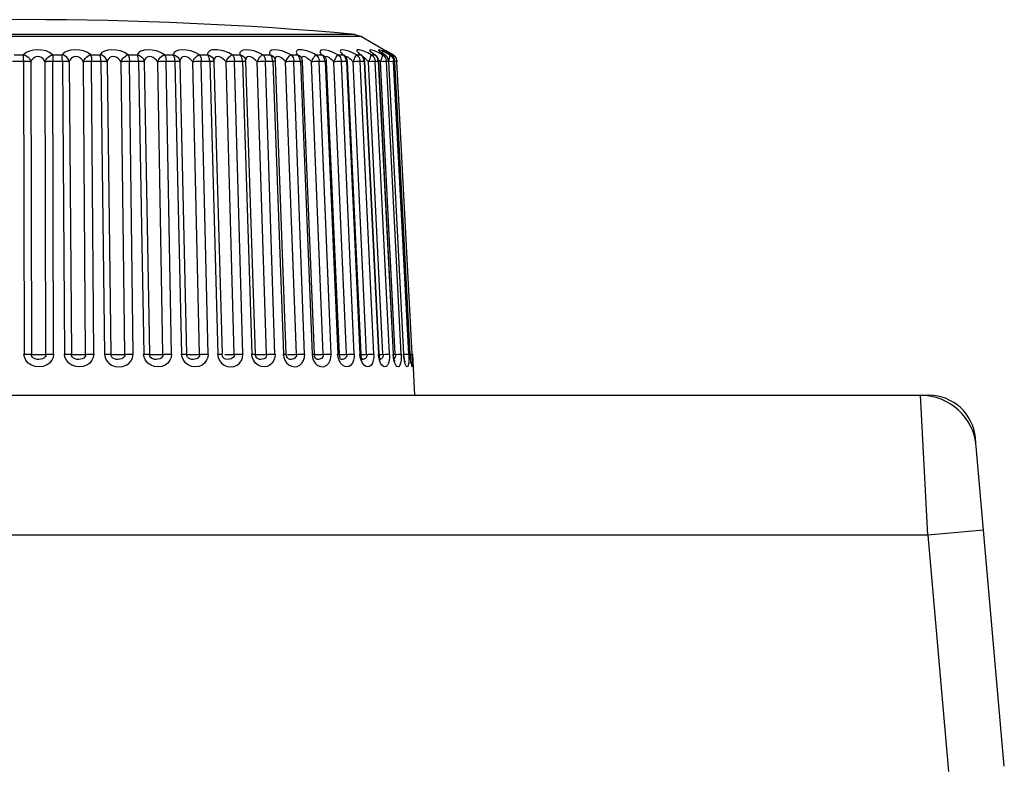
# Model space of a CAD drawing. Header units: millimetres. Extents: x 841 to 1588, y -90 to 564.
# Tile 32 of 39: x 1155 to 1176, y 548 to 564. Entities that reach past the tile are written whole.
import ezdxf

# ---------------------------------------------------------------- set-up
doc = ezdxf.new("R2010")
doc.units = ezdxf.units.MM
doc.header["$LTSCALE"] = 30.734
doc.layers.get('0').update_dxf_attribs({"linetype": 'CONTINUOUS'})

msp = doc.modelspace()

# ---------------------------------------------------------------- linework, layer by layer
for p, q in [((1162.713, 563.22), (1148.294, 563.22)), ((1162.569, 563.266), (1148.438, 563.266)), ((1162.569, 563.266), (1162.713, 563.22)), ((1162.713, 563.22), (1163.386, 562.832)), ((1163.1, 562.91), (1163.142, 562.877)), ((1163.171, 562.895), (1163.166, 562.899)), ((1163.222, 562.907), (1163.214, 562.913)), ((1163.272, 562.888), (1163.244, 562.906)), ((1155.265, 562.832), (1155.467, 562.832)), ((1156.09, 562.832), (1156.291, 562.832)), ((1156.908, 562.832), (1157.106, 562.832)), ((1157.711, 562.832), (1157.904, 562.832)), ((1158.49, 562.832), (1158.676, 562.832)), ((1159.236, 562.832), (1159.413, 562.832)), ((1159.941, 562.832), (1160.107, 562.832)), ((1160.141, 562.777), (1160.134, 562.792)), ((1160.228, 562.723), (1160.228, 562.721)), ((1160.598, 562.832), (1160.75, 562.832)), ((1160.762, 562.82), (1160.75, 562.832)), ((1160.854, 562.752), (1160.854, 562.752)), ((1160.861, 562.747), (1160.861, 562.734)), ((1161.088, 562.681), (1161.052, 562.717)), ((1161.199, 562.832), (1161.336, 562.832)), ((1161.35, 562.82), (1161.336, 562.832)), ((1161.42, 562.776), (1161.42, 562.776)), ((1161.737, 562.832), (1161.859, 562.832)), ((1161.873, 562.82), (1161.859, 562.832)), ((1161.915, 562.802), (1161.923, 562.793)), ((1161.923, 562.792), (1161.918, 562.799)), ((1161.923, 562.793), (1161.923, 562.793)), ((1162.207, 562.832), (1162.311, 562.832)), ((1162.327, 562.82), (1162.311, 562.832)), ((1162.311, 562.832), (1162.34, 562.82)), ((1162.34, 562.82), (1162.358, 562.806)), ((1162.353, 562.811), (1162.349, 562.815)), ((1162.359, 562.805), (1162.353, 562.811)), ((1162.358, 562.806), (1162.359, 562.805)), ((1162.604, 562.832), (1162.505, 562.878)), ((1162.604, 562.832), (1162.689, 562.832)), ((1162.666, 562.852), (1162.689, 562.832)), ((1162.689, 562.832), (1162.715, 562.82)), ((1162.706, 562.82), (1162.689, 562.832)), ((1162.715, 562.82), (1162.722, 562.815)), ((1162.722, 562.815), (1162.723, 562.814)), ((1162.866, 562.681), (1162.883, 562.715)), ((1162.923, 562.832), (1162.884, 562.851)), ((1162.923, 562.832), (1162.988, 562.832)), ((1162.955, 562.865), (1162.951, 562.869)), ((1162.988, 562.832), (1163.01, 562.821)), ((1163.006, 562.82), (1162.988, 562.832)), ((1163.16, 562.832), (1163.068, 562.878)), ((1163.142, 562.877), (1163.172, 562.857)), ((1163.164, 562.82), (1163.16, 562.832)), ((1163.16, 562.832), (1163.206, 562.832)), ((1163.179, 562.888), (1163.171, 562.895)), ((1163.198, 562.839), (1163.206, 562.832)), ((1163.206, 562.832), (1163.218, 562.826)), ((1163.223, 562.82), (1163.218, 562.826)), ((1163.244, 562.715), (1163.247, 562.685)), ((1163.26, 562.882), (1163.245, 562.892)), ((1163.26, 562.882), (1163.267, 562.877)), ((1163.267, 562.877), (1163.297, 562.858)), ((1163.289, 562.878), (1163.272, 562.888)), ((1163.382, 562.832), (1163.3, 562.878)), ((1163.321, 562.82), (1163.314, 562.832)), ((1163.314, 562.832), (1163.339, 562.832)), ((1163.319, 562.844), (1163.339, 562.832)), ((1163.339, 562.832), (1163.344, 562.829)), ((1163.356, 562.82), (1163.339, 562.832)), ((1163.382, 562.832), (1163.385, 562.832)), ((1163.393, 562.82), (1163.382, 562.832)), ((1163.404, 562.82), (1163.386, 562.832)), ((1163.39, 562.743), (1163.398, 562.716)), ((1163.399, 562.715), (1163.403, 562.685)), ((1163.459, 562.743), (1163.468, 562.715)), ((1163.468, 562.715), (1163.472, 562.685)), ((1155.473, 562.685), (1155.23, 562.685)), ((1155.467, 562.685), (1155.478, 556.411)), ((1155.624, 562.681), (1155.636, 556.407)), ((1155.944, 556.407), (1155.932, 562.681)), ((1156.306, 562.685), (1156.064, 562.685)), ((1156.108, 556.411), (1156.096, 562.685)), ((1156.3, 562.685), (1156.346, 556.411)), ((1156.447, 562.681), (1156.493, 556.407)), ((1156.798, 556.407), (1156.752, 562.681)), ((1157.131, 562.685), (1156.892, 562.685)), ((1156.97, 556.411), (1156.924, 562.685)), ((1157.125, 562.685), (1157.204, 556.411)), ((1157.26, 562.681), (1157.339, 556.407)), ((1157.639, 556.407), (1157.559, 562.681)), ((1157.938, 562.685), (1157.705, 562.685)), ((1157.816, 556.411), (1157.736, 562.685)), ((1157.932, 562.685), (1158.044, 556.411)), ((1158.053, 562.681), (1158.166, 556.407)), ((1158.456, 556.407), (1158.343, 562.681)), ((1158.718, 562.685), (1158.493, 562.685)), ((1158.636, 556.411), (1158.524, 562.685)), ((1158.712, 562.685), (1158.856, 556.411)), ((1158.819, 562.681), (1158.963, 556.407)), ((1159.24, 556.407), (1159.096, 562.681)), ((1159.463, 562.685), (1159.249, 562.685)), ((1159.423, 556.411), (1159.278, 562.685)), ((1159.458, 562.685), (1159.632, 556.411)), ((1159.548, 562.681), (1159.722, 556.407)), ((1159.984, 556.407), (1159.809, 562.681)), ((1160.185, 562.685), (1159.974, 562.685)), ((1160.166, 556.411), (1159.992, 562.685)), ((1160.159, 562.685), (1160.362, 556.411)), ((1160.437, 556.407), (1160.234, 562.682)), ((1160.678, 556.407), (1160.476, 562.681)), ((1160.815, 562.685), (1160.639, 562.685)), ((1160.858, 556.411), (1160.656, 562.685)), ((1160.81, 562.685), (1161.039, 556.411)), ((1160.834, 562.685), (1160.81, 562.685)), ((1161.099, 556.408), (1160.87, 562.682)), ((1161.316, 556.407), (1161.087, 562.681)), ((1161.407, 562.685), (1161.239, 562.685)), ((1161.492, 556.411), (1161.263, 562.685)), ((1161.403, 562.685), (1161.655, 556.411)), ((1161.424, 562.685), (1161.403, 562.685)), ((1161.702, 556.409), (1161.45, 562.683)), ((1161.89, 556.407), (1161.638, 562.681)), ((1161.935, 562.685), (1161.786, 562.685)), ((1162.06, 556.411), (1161.808, 562.685)), ((1161.931, 562.685), (1162.204, 556.411)), ((1162.239, 556.409), (1161.966, 562.684)), ((1162.394, 556.407), (1162.122, 562.681)), ((1162.392, 562.685), (1162.28, 562.685)), ((1162.556, 556.411), (1162.283, 562.685)), ((1162.389, 562.685), (1162.679, 556.411)), ((1162.704, 556.41), (1162.413, 562.684)), ((1162.823, 556.407), (1162.532, 562.681)), ((1162.774, 562.685), (1162.682, 562.685)), ((1162.975, 556.411), (1162.685, 562.685)), ((1162.771, 562.685), (1163.076, 556.411)), ((1163.092, 556.41), (1162.787, 562.685)), ((1163.172, 556.407), (1162.866, 562.681)), ((1162.994, 562.685), (1162.975, 562.685)), ((1163.007, 562.685), (1162.994, 562.685)), ((1163.076, 562.685), (1163.005, 562.685)), ((1163.312, 556.411), (1163.007, 562.685)), ((1163.074, 562.685), (1163.39, 556.411)), ((1163.399, 556.411), (1163.083, 562.685)), ((1163.436, 556.407), (1163.12, 562.681)), ((1163.295, 562.685), (1163.246, 562.685)), ((1163.564, 556.411), (1163.247, 562.685)), ((1163.293, 562.685), (1163.617, 556.411)), ((1163.297, 562.685), (1163.293, 562.685)), ((1163.622, 556.411), (1163.297, 562.685)), ((1163.428, 562.685), (1163.402, 562.685)), ((1163.727, 556.411), (1163.403, 562.685)), ((1163.429, 562.685), (1163.428, 562.685)), ((1163.757, 556.411), (1163.429, 562.685)), ((1163.8, 556.411), (1163.472, 562.685)), ((1163.473, 562.685), (1163.472, 562.685)), ((1159.629, 556.411), (1159.641, 556.339)), ((1159.73, 556.367), (1159.722, 556.407)), ((1159.732, 556.362), (1159.73, 556.367)), ((1159.736, 556.354), (1159.732, 556.362)), ((1159.782, 556.402), (1159.807, 556.402)), ((1159.807, 556.402), (1159.834, 556.402)), ((1160.37, 556.341), (1160.359, 556.411)), ((1160.439, 556.383), (1160.437, 556.407)), ((1160.48, 556.402), (1160.503, 556.402)), ((1160.503, 556.402), (1160.529, 556.402)), ((1160.529, 556.402), (1160.556, 556.403)), ((1161.036, 556.411), (1161.047, 556.341)), ((1161.102, 556.379), (1161.099, 556.408)), ((1161.124, 556.402), (1161.145, 556.402)), ((1161.195, 556.403), (1161.224, 556.403)), ((1161.653, 556.411), (1161.665, 556.338)), ((1161.706, 556.402), (1161.724, 556.402)), ((1161.798, 556.403), (1161.828, 556.404)), ((1162.211, 556.341), (1162.202, 556.411)), ((1162.333, 556.404), (1162.363, 556.405)), ((1162.363, 556.405), (1162.426, 556.408)), ((1162.686, 556.341), (1162.677, 556.411)), ((1162.706, 556.38), (1162.704, 556.41)), ((1162.792, 556.405), (1162.854, 556.408)), ((1163.083, 556.341), (1163.075, 556.411)), ((1163.096, 556.367), (1163.092, 556.41)), ((1163.093, 556.403), (1163.141, 556.405)), ((1163.396, 556.341), (1163.389, 556.411)), ((1163.402, 556.378), (1163.399, 556.411)), ((1163.406, 556.405), (1163.493, 556.409)), ((1163.493, 556.409), (1163.518, 556.41)), ((1163.614, 556.407), (1163.668, 556.409)), ((1163.623, 556.341), (1163.617, 556.411)), ((1163.617, 556.411), (1163.622, 556.411)), ((1163.626, 556.35), (1163.622, 556.411)), ((1163.72, 556.411), (1163.727, 556.411)), ((1163.756, 556.411), (1163.761, 556.341)), ((1163.756, 556.411), (1163.757, 556.411)), ((1163.76, 556.36), (1163.757, 556.411)), ((1163.757, 556.409), (1163.796, 556.411)), ((1163.796, 556.411), (1163.8, 556.411)), ((1163.804, 556.338), (1163.8, 556.411)), ((1163.804, 556.411), (1163.851, 555.526)), ((1159.641, 556.339), (1159.668, 556.276)), ((1162.726, 556.298), (1162.721, 556.3)), ((1163.108, 556.296), (1163.092, 556.298)), ((1163.122, 556.299), (1163.108, 556.296)), ((1163.425, 556.326), (1163.413, 556.31)), ((1163.773, 556.241), (1163.775, 556.221)), ((1088.305, 555.526), (1174.702, 555.526)), ((1174.859, 552.526), (1174.702, 555.526)), ((1174.702, 555.526), (1174.881, 555.526)), ((1174.881, 555.526), (1174.881, 555.513)), ((1175.887, 554.493), (1175.877, 554.613)), ((1176.498, 547.57), (1175.897, 554.431)), ((1176.055, 552.631), (1174.859, 552.526)), ((1174.859, 552.526), (1088.147, 552.526)), ((1174.859, 552.526), (1175.303, 547.457))]:
    msp.add_line(p, q)
for points in [[(1156.09, 562.832), (1156.024, 562.878), (1155.949, 562.911), (1155.86, 562.932), (1155.768, 562.939), (1155.677, 562.931), (1155.593, 562.91), (1155.524, 562.877), (1155.467, 562.832)], [(1156.908, 562.832), (1156.835, 562.878), (1156.754, 562.911), (1156.663, 562.932), (1156.571, 562.939), (1156.482, 562.931), (1156.402, 562.91), (1156.34, 562.877), (1156.291, 562.832)], [(1157.711, 562.832), (1157.631, 562.878), (1157.546, 562.911), (1157.453, 562.932), (1157.361, 562.939), (1157.276, 562.931), (1157.202, 562.91), (1157.146, 562.877), (1157.106, 562.832)], [(1158.49, 562.832), (1158.404, 562.878), (1158.316, 562.911), (1158.222, 562.932), (1158.132, 562.939), (1158.051, 562.931), (1157.983, 562.91), (1157.935, 562.877), (1157.904, 562.832)], [(1159.236, 562.832), (1159.145, 562.878), (1159.055, 562.911), (1158.961, 562.932), (1158.874, 562.939), (1158.798, 562.931), (1158.736, 562.91), (1158.697, 562.877), (1158.676, 562.832)], [(1159.941, 562.832), (1159.906, 562.851), (1159.868, 562.869), (1159.829, 562.886), (1159.788, 562.901), (1159.747, 562.914), (1159.705, 562.924), (1159.664, 562.932), (1159.623, 562.937), (1159.585, 562.939), (1159.55, 562.938), (1159.518, 562.933), (1159.489, 562.926), (1159.465, 562.916), (1159.445, 562.903), (1159.43, 562.888), (1159.42, 562.871), (1159.414, 562.852), (1159.413, 562.832)], [(1160.598, 562.832), (1160.5, 562.878), (1160.408, 562.911), (1160.318, 562.932), (1160.239, 562.939), (1160.175, 562.931), (1160.13, 562.91), (1160.107, 562.877), (1160.107, 562.832)], [(1161.199, 562.832), (1161.099, 562.878), (1161.008, 562.911), (1160.921, 562.932), (1160.847, 562.939), (1160.791, 562.931), (1160.754, 562.91), (1160.741, 562.877), (1160.75, 562.832)], [(1161.737, 562.832), (1161.698, 562.851), (1161.659, 562.869), (1161.619, 562.886), (1161.579, 562.901), (1161.539, 562.914), (1161.501, 562.924), (1161.465, 562.932), (1161.432, 562.937), (1161.402, 562.939), (1161.376, 562.938), (1161.354, 562.933), (1161.337, 562.926), (1161.325, 562.916), (1161.318, 562.903), (1161.315, 562.888), (1161.318, 562.871), (1161.325, 562.852), (1161.336, 562.832)], [(1162.207, 562.832), (1162.107, 562.878), (1162.02, 562.911), (1161.943, 562.932), (1161.882, 562.939), (1161.842, 562.931), (1161.824, 562.91), (1161.829, 562.877), (1161.859, 562.832)], [(1162.505, 562.878), (1162.422, 562.911), (1162.35, 562.932), (1162.297, 562.939), (1162.266, 562.931), (1162.257, 562.91), (1162.272, 562.877), (1162.311, 562.832)], [(1162.884, 562.851), (1162.847, 562.869), (1162.81, 562.886), (1162.775, 562.901), (1162.741, 562.914), (1162.711, 562.924), (1162.683, 562.932), (1162.66, 562.937), (1162.641, 562.939), (1162.627, 562.938), (1162.618, 562.933), (1162.614, 562.926), (1162.615, 562.916), (1162.621, 562.903), (1162.632, 562.888), (1162.647, 562.871), (1162.666, 562.852)], [(1163.068, 562.878), (1162.994, 562.911), (1162.937, 562.932), (1162.901, 562.939), (1162.888, 562.931), (1162.899, 562.91), (1162.932, 562.877), (1162.988, 562.832)], [(1163.158, 562.911), (1163.11, 562.932), (1163.082, 562.939), (1163.08, 562.931), (1163.1, 562.91)], [(1163.314, 562.832), (1163.226, 562.878), (1163.158, 562.911)], [(1163.3, 562.878), (1163.239, 562.911), (1163.199, 562.932), (1163.181, 562.939), (1163.188, 562.931), (1163.217, 562.91), (1163.245, 562.892)], [(1163.245, 562.892), (1163.232, 562.9), (1163.222, 562.907)], [(1155.473, 562.685), (1155.47, 562.7), (1155.465, 562.714), (1155.464, 562.73), (1155.466, 562.745), (1155.467, 562.761), (1155.466, 562.777), (1155.467, 562.807)], [(1155.467, 562.807), (1155.467, 562.82), (1155.467, 562.832)], [(1155.467, 562.832), (1155.503, 562.82), (1155.535, 562.802), (1155.566, 562.777), (1155.591, 562.748), (1155.611, 562.716), (1155.624, 562.681)], [(1155.932, 562.681), (1155.911, 562.717), (1155.884, 562.746), (1155.854, 562.77), (1155.819, 562.786), (1155.775, 562.791), (1155.733, 562.786), (1155.699, 562.771), (1155.67, 562.747), (1155.645, 562.718), (1155.624, 562.681)], [(1155.932, 562.681), (1155.946, 562.715), (1155.967, 562.748), (1155.992, 562.777), (1156.023, 562.801), (1156.056, 562.82), (1156.09, 562.832)], [(1156.09, 562.832), (1156.091, 562.815), (1156.093, 562.794), (1156.095, 562.77), (1156.095, 562.743), (1156.096, 562.715), (1156.096, 562.685)], [(1156.3, 562.685), (1156.299, 562.715), (1156.298, 562.743), (1156.297, 562.77), (1156.295, 562.794), (1156.293, 562.815), (1156.291, 562.832)], [(1156.447, 562.681), (1156.436, 562.715), (1156.417, 562.748), (1156.392, 562.777), (1156.361, 562.801), (1156.327, 562.82), (1156.291, 562.832)], [(1156.753, 562.681), (1156.728, 562.717), (1156.699, 562.746), (1156.667, 562.77), (1156.631, 562.786), (1156.587, 562.791), (1156.545, 562.786), (1156.513, 562.771), (1156.487, 562.747), (1156.464, 562.718), (1156.447, 562.681)], [(1156.753, 562.681), (1156.768, 562.715), (1156.789, 562.748), (1156.814, 562.777), (1156.844, 562.801), (1156.876, 562.82), (1156.908, 562.832)], [(1156.908, 562.832), (1156.912, 562.815), (1156.916, 562.794), (1156.92, 562.77), (1156.922, 562.743), (1156.924, 562.715), (1156.924, 562.685)], [(1157.125, 562.685), (1157.124, 562.715), (1157.122, 562.743), (1157.119, 562.77), (1157.116, 562.794), (1157.111, 562.815), (1157.106, 562.832)], [(1157.26, 562.681), (1157.25, 562.715), (1157.232, 562.748), (1157.208, 562.777), (1157.178, 562.801), (1157.143, 562.82), (1157.106, 562.832)], [(1157.559, 562.681), (1157.532, 562.717), (1157.501, 562.746), (1157.467, 562.77), (1157.43, 562.786), (1157.387, 562.791), (1157.347, 562.786), (1157.317, 562.771), (1157.293, 562.747), (1157.273, 562.718), (1157.26, 562.681)], [(1157.559, 562.681), (1157.575, 562.715), (1157.596, 562.748), (1157.622, 562.777), (1157.651, 562.801), (1157.681, 562.82), (1157.711, 562.832)], [(1157.711, 562.832), (1157.718, 562.815), (1157.724, 562.794), (1157.729, 562.77), (1157.733, 562.743), (1157.735, 562.715), (1157.736, 562.685)], [(1157.938, 562.685), (1157.935, 562.7), (1157.929, 562.714), (1157.927, 562.73), (1157.928, 562.745), (1157.925, 562.761), (1157.922, 562.777), (1157.919, 562.792), (1157.915, 562.807), (1157.91, 562.82), (1157.904, 562.832)], [(1157.904, 562.832), (1157.942, 562.82), (1157.975, 562.802), (1158.005, 562.777), (1158.029, 562.748), (1158.045, 562.716), (1158.053, 562.681)], [(1158.343, 562.681), (1158.314, 562.717), (1158.281, 562.746), (1158.246, 562.77), (1158.209, 562.786), (1158.167, 562.791), (1158.128, 562.786), (1158.101, 562.771), (1158.079, 562.747), (1158.063, 562.718), (1158.053, 562.681)], [(1158.343, 562.681), (1158.36, 562.715), (1158.381, 562.748), (1158.406, 562.777), (1158.434, 562.801), (1158.462, 562.82), (1158.49, 562.832)], [(1158.49, 562.832), (1158.499, 562.815), (1158.507, 562.794), (1158.514, 562.77), (1158.519, 562.743), (1158.523, 562.715), (1158.524, 562.685)], [(1158.718, 562.685), (1158.715, 562.7), (1158.71, 562.714), (1158.707, 562.73), (1158.707, 562.745), (1158.704, 562.761), (1158.7, 562.777), (1158.695, 562.792), (1158.689, 562.807), (1158.683, 562.82), (1158.676, 562.832)], [(1158.676, 562.832), (1158.714, 562.82), (1158.746, 562.802), (1158.775, 562.777), (1158.797, 562.748), (1158.812, 562.716), (1158.819, 562.681)], [(1159.096, 562.681), (1159.064, 562.717), (1159.03, 562.746), (1158.995, 562.77), (1158.958, 562.786), (1158.917, 562.791), (1158.881, 562.786), (1158.856, 562.771), (1158.837, 562.747), (1158.825, 562.718), (1158.819, 562.681)], [(1159.096, 562.681), (1159.113, 562.715), (1159.135, 562.748), (1159.159, 562.777), (1159.185, 562.801), (1159.211, 562.82), (1159.236, 562.832)], [(1159.236, 562.832), (1159.248, 562.815), (1159.258, 562.794), (1159.266, 562.77), (1159.273, 562.743), (1159.277, 562.715), (1159.279, 562.685)], [(1159.451, 562.745), (1159.447, 562.761), (1159.442, 562.777), (1159.436, 562.792), (1159.429, 562.807), (1159.422, 562.82), (1159.413, 562.832)], [(1159.413, 562.832), (1159.45, 562.82), (1159.482, 562.802), (1159.509, 562.777), (1159.53, 562.748), (1159.543, 562.716), (1159.548, 562.681)], [(1159.463, 562.685), (1159.46, 562.7), (1159.454, 562.714), (1159.451, 562.73), (1159.451, 562.745)], [(1159.809, 562.681), (1159.776, 562.717), (1159.741, 562.746), (1159.705, 562.77), (1159.669, 562.786), (1159.629, 562.791), (1159.596, 562.786), (1159.574, 562.771), (1159.559, 562.747), (1159.55, 562.718), (1159.548, 562.681)], [(1159.809, 562.681), (1159.828, 562.716), (1159.848, 562.748), (1159.871, 562.777), (1159.895, 562.802), (1159.919, 562.819), (1159.941, 562.832)], [(1159.941, 562.832), (1159.951, 562.82), (1159.96, 562.807), (1159.968, 562.792), (1159.975, 562.777), (1159.98, 562.761), (1159.984, 562.746), (1159.986, 562.73), (1159.989, 562.715), (1159.992, 562.7), (1159.992, 562.685)], [(1160.134, 562.792), (1160.126, 562.807), (1160.117, 562.82), (1160.107, 562.832)], [(1160.107, 562.832), (1160.143, 562.82), (1160.174, 562.802), (1160.199, 562.777), (1160.219, 562.748), (1160.228, 562.723)], [(1160.164, 562.685), (1160.161, 562.7), (1160.156, 562.714), (1160.153, 562.73), (1160.151, 562.745), (1160.147, 562.761), (1160.141, 562.777)], [(1160.406, 562.746), (1160.37, 562.77), (1160.335, 562.786), (1160.297, 562.791), (1160.267, 562.786), (1160.248, 562.771), (1160.236, 562.747), (1160.231, 562.718)], [(1160.476, 562.681), (1160.441, 562.717), (1160.406, 562.746)], [(1160.476, 562.681), (1160.495, 562.716), (1160.514, 562.748), (1160.536, 562.777), (1160.558, 562.802), (1160.579, 562.819), (1160.598, 562.832)], [(1160.598, 562.832), (1160.609, 562.82), (1160.62, 562.807), (1160.629, 562.792), (1160.636, 562.777), (1160.642, 562.761), (1160.647, 562.746), (1160.65, 562.73), (1160.653, 562.715), (1160.656, 562.7), (1160.656, 562.685)], [(1160.75, 562.832), (1160.785, 562.82), (1160.814, 562.802), (1160.838, 562.777), (1160.854, 562.752)], [(1160.79, 562.777), (1160.782, 562.792), (1160.773, 562.807), (1160.762, 562.82)], [(1160.815, 562.685), (1160.812, 562.7), (1160.807, 562.714), (1160.803, 562.73), (1160.801, 562.745), (1160.796, 562.761), (1160.79, 562.777)], [(1161.052, 562.717), (1161.016, 562.746), (1160.981, 562.77), (1160.947, 562.786), (1160.912, 562.791), (1160.885, 562.786), (1160.87, 562.771), (1160.861, 562.747)], [(1161.087, 562.681), (1161.106, 562.715), (1161.125, 562.748), (1161.146, 562.777), (1161.165, 562.801), (1161.183, 562.82), (1161.199, 562.832)], [(1161.199, 562.832), (1161.216, 562.815), (1161.232, 562.794), (1161.245, 562.77), (1161.254, 562.743), (1161.261, 562.715), (1161.264, 562.685)], [(1161.336, 562.832), (1161.37, 562.82), (1161.397, 562.802), (1161.42, 562.776)], [(1161.38, 562.777), (1161.372, 562.792), (1161.361, 562.807), (1161.35, 562.82)], [(1161.407, 562.685), (1161.404, 562.7), (1161.399, 562.714), (1161.395, 562.73), (1161.393, 562.745), (1161.387, 562.761), (1161.38, 562.777)], [(1161.638, 562.681), (1161.602, 562.717), (1161.566, 562.746), (1161.532, 562.77), (1161.5, 562.786), (1161.468, 562.791), (1161.445, 562.786), (1161.433, 562.771), (1161.43, 562.758)], [(1161.638, 562.681), (1161.656, 562.715), (1161.675, 562.748), (1161.693, 562.777), (1161.71, 562.801), (1161.725, 562.82), (1161.737, 562.832)], [(1161.737, 562.832), (1161.756, 562.815), (1161.773, 562.794), (1161.787, 562.77), (1161.798, 562.743), (1161.805, 562.715), (1161.808, 562.685)], [(1161.859, 562.832), (1161.89, 562.82), (1161.915, 562.802)], [(1161.906, 562.777), (1161.897, 562.792), (1161.886, 562.807), (1161.873, 562.82)], [(1161.935, 562.685), (1161.932, 562.7), (1161.927, 562.714), (1161.923, 562.73), (1161.92, 562.745), (1161.914, 562.761), (1161.906, 562.777)], [(1162.122, 562.681), (1162.086, 562.717), (1162.05, 562.746), (1162.018, 562.77), (1161.987, 562.786), (1161.959, 562.791), (1161.939, 562.786), (1161.934, 562.777)], [(1162.122, 562.681), (1162.139, 562.715), (1162.157, 562.748), (1162.173, 562.777), (1162.187, 562.801), (1162.199, 562.82), (1162.207, 562.832)], [(1162.207, 562.832), (1162.228, 562.815), (1162.246, 562.794), (1162.261, 562.77), (1162.273, 562.743), (1162.28, 562.715), (1162.284, 562.685)], [(1162.362, 562.777), (1162.352, 562.792), (1162.34, 562.807), (1162.327, 562.82)], [(1162.392, 562.685), (1162.389, 562.7), (1162.385, 562.714), (1162.381, 562.73), (1162.377, 562.745), (1162.371, 562.761), (1162.362, 562.777)], [(1162.533, 562.681), (1162.497, 562.717), (1162.463, 562.746), (1162.432, 562.77), (1162.403, 562.786), (1162.378, 562.791), (1162.373, 562.789)], [(1162.533, 562.681), (1162.55, 562.715), (1162.566, 562.748), (1162.58, 562.777), (1162.591, 562.801), (1162.599, 562.82), (1162.604, 562.832)], [(1162.604, 562.832), (1162.626, 562.815), (1162.645, 562.794), (1162.661, 562.77), (1162.673, 562.743), (1162.681, 562.715), (1162.685, 562.685)], [(1162.722, 562.814), (1162.716, 562.82), (1162.7, 562.834), (1162.691, 562.843), (1162.69, 562.844)], [(1162.743, 562.777), (1162.732, 562.792), (1162.72, 562.807), (1162.706, 562.82)], [(1162.774, 562.685), (1162.771, 562.7), (1162.767, 562.714), (1162.763, 562.73), (1162.759, 562.745), (1162.752, 562.761), (1162.743, 562.777)], [(1162.867, 562.681), (1162.831, 562.717), (1162.798, 562.746), (1162.769, 562.77), (1162.753, 562.78)], [(1162.883, 562.715), (1162.897, 562.748), (1162.909, 562.777)], [(1162.909, 562.777), (1162.917, 562.801), (1162.922, 562.82), (1162.923, 562.832)], [(1162.923, 562.832), (1162.946, 562.815), (1162.966, 562.794), (1162.983, 562.77), (1162.995, 562.743), (1163.003, 562.715), (1163.007, 562.685)], [(1163.01, 562.821), (1163.002, 562.826), (1162.981, 562.843), (1162.965, 562.856), (1162.955, 562.865)], [(1163.076, 562.685), (1163.074, 562.7), (1163.07, 562.714), (1163.065, 562.73), (1163.061, 562.745), (1163.054, 562.761), (1163.045, 562.777), (1163.034, 562.792), (1163.021, 562.807), (1163.006, 562.82)], [(1163.12, 562.681), (1163.086, 562.717), (1163.076, 562.726)], [(1163.12, 562.681), (1163.135, 562.715), (1163.148, 562.748), (1163.157, 562.777)], [(1163.218, 562.826), (1163.198, 562.839), (1163.172, 562.857), (1163.152, 562.872), (1163.137, 562.883), (1163.134, 562.886)], [(1163.157, 562.777), (1163.163, 562.801), (1163.164, 562.82)], [(1163.16, 562.832), (1163.184, 562.815), (1163.205, 562.794), (1163.222, 562.77), (1163.235, 562.743), (1163.244, 562.715)], [(1163.295, 562.685), (1163.293, 562.7), (1163.289, 562.714), (1163.285, 562.73), (1163.28, 562.745), (1163.273, 562.761), (1163.263, 562.777), (1163.252, 562.792), (1163.239, 562.807), (1163.223, 562.82)], [(1163.344, 562.829), (1163.319, 562.844), (1163.297, 562.858), (1163.278, 562.87), (1163.26, 562.882)], [(1163.296, 562.697), (1163.304, 562.715), (1163.315, 562.748), (1163.322, 562.777)], [(1163.314, 562.832), (1163.338, 562.815), (1163.359, 562.794), (1163.377, 562.77), (1163.39, 562.743)], [(1163.322, 562.777), (1163.324, 562.801), (1163.321, 562.82)], [(1163.397, 562.777), (1163.386, 562.792), (1163.372, 562.807), (1163.356, 562.82)], [(1163.382, 562.832), (1163.407, 562.815), (1163.428, 562.794)], [(1163.4, 562.777), (1163.399, 562.801), (1163.393, 562.82)], [(1163.428, 562.685), (1163.427, 562.7), (1163.424, 562.714), (1163.42, 562.73), (1163.414, 562.745), (1163.407, 562.761), (1163.397, 562.777)], [(1163.445, 562.777), (1163.433, 562.792), (1163.419, 562.807), (1163.404, 562.82)], [(1163.428, 562.794), (1163.446, 562.77), (1163.459, 562.743)], [(1163.473, 562.707), (1163.471, 562.714), (1163.467, 562.73), (1163.462, 562.745), (1163.454, 562.761), (1163.445, 562.777)], [(1163.475, 562.685), (1163.474, 562.7), (1163.473, 562.707)], [(1155.624, 562.681), (1155.607, 562.682), (1155.586, 562.683), (1155.561, 562.684), (1155.533, 562.685), (1155.501, 562.685), (1155.467, 562.685)], [(1156.064, 562.685), (1156.033, 562.685), (1156.003, 562.684), (1155.976, 562.683), (1155.952, 562.682), (1155.932, 562.681)], [(1156.447, 562.681), (1156.433, 562.682), (1156.414, 562.683), (1156.391, 562.684), (1156.365, 562.685), (1156.334, 562.685), (1156.3, 562.685)], [(1156.892, 562.685), (1156.86, 562.685), (1156.83, 562.684), (1156.801, 562.683), (1156.775, 562.682), (1156.752, 562.681)], [(1157.26, 562.681), (1157.248, 562.682), (1157.232, 562.683), (1157.212, 562.684), (1157.187, 562.685), (1157.158, 562.685), (1157.125, 562.685)], [(1157.705, 562.685), (1157.673, 562.685), (1157.641, 562.684), (1157.611, 562.683), (1157.584, 562.682), (1157.559, 562.681)], [(1158.053, 562.681), (1158.045, 562.682), (1158.031, 562.683), (1158.014, 562.684), (1157.991, 562.685), (1157.964, 562.685), (1157.932, 562.685)], [(1158.493, 562.685), (1158.462, 562.685), (1158.43, 562.684), (1158.399, 562.683), (1158.369, 562.682), (1158.343, 562.681)], [(1158.819, 562.681), (1158.813, 562.682), (1158.803, 562.683), (1158.788, 562.684), (1158.768, 562.685), (1158.743, 562.685), (1158.712, 562.685)], [(1159.249, 562.685), (1159.218, 562.685), (1159.186, 562.684), (1159.155, 562.683), (1159.124, 562.682), (1159.096, 562.681)], [(1159.548, 562.681), (1159.546, 562.682), (1159.538, 562.683), (1159.526, 562.684), (1159.509, 562.685), (1159.486, 562.685), (1159.458, 562.685)], [(1159.974, 562.685), (1159.948, 562.685), (1159.92, 562.685), (1159.892, 562.684), (1159.863, 562.683), (1159.836, 562.682), (1159.809, 562.681)], [(1160.234, 562.682), (1160.234, 562.682), (1160.23, 562.683), (1160.22, 562.684), (1160.206, 562.685), (1160.185, 562.685)], [(1160.639, 562.685), (1160.614, 562.685), (1160.588, 562.685), (1160.56, 562.684), (1160.531, 562.683), (1160.503, 562.682), (1160.476, 562.681)], [(1160.87, 562.682), (1160.869, 562.683), (1160.863, 562.684), (1160.851, 562.685), (1160.834, 562.685)], [(1161.239, 562.685), (1161.212, 562.685), (1161.182, 562.684), (1161.151, 562.683), (1161.119, 562.682), (1161.087, 562.681)], [(1161.45, 562.683), (1161.447, 562.684), (1161.438, 562.685), (1161.424, 562.685)], [(1161.786, 562.685), (1161.761, 562.685), (1161.732, 562.684), (1161.702, 562.683), (1161.67, 562.682), (1161.638, 562.681)], [(1161.966, 562.684), (1161.965, 562.684), (1161.96, 562.685), (1161.949, 562.685), (1161.931, 562.685)], [(1162.283, 562.685), (1162.264, 562.685), (1162.241, 562.685), (1162.214, 562.684), (1162.185, 562.683), (1162.153, 562.682), (1162.122, 562.681)], [(1162.413, 562.684), (1162.411, 562.685), (1162.403, 562.685), (1162.389, 562.685)], [(1162.685, 562.685), (1162.668, 562.685), (1162.647, 562.685), (1162.622, 562.684), (1162.594, 562.683), (1162.564, 562.682), (1162.532, 562.681)], [(1162.787, 562.685), (1162.787, 562.685), (1162.782, 562.685), (1162.771, 562.685)], [(1162.975, 562.685), (1162.953, 562.684), (1162.926, 562.683), (1162.866, 562.681)], [(1163.083, 562.685), (1163.081, 562.685), (1163.074, 562.685)], [(1163.201, 562.684), (1163.177, 562.683), (1163.12, 562.681)], [(1163.247, 562.685), (1163.237, 562.685), (1163.222, 562.685), (1163.201, 562.684)], [(1163.403, 562.685), (1163.396, 562.685), (1163.383, 562.685), (1163.366, 562.684), (1163.289, 562.681)], [(1163.472, 562.685), (1163.468, 562.685), (1163.459, 562.685), (1163.429, 562.683)], [(1156.111, 556.411), (1156.1, 556.34), (1156.07, 556.277), (1156.021, 556.219), (1155.958, 556.174), (1155.882, 556.147), (1155.8, 556.137), (1155.716, 556.145), (1155.636, 556.17), (1155.568, 556.217), (1155.516, 556.277), (1155.485, 556.341), (1155.474, 556.411)], [(1155.478, 556.411), (1155.509, 556.411), (1155.54, 556.411), (1155.569, 556.41), (1155.595, 556.409), (1155.617, 556.408)], [(1155.617, 556.408), (1155.653, 556.405), (1155.674, 556.404), (1155.698, 556.403), (1155.726, 556.403), (1155.756, 556.402), (1155.787, 556.402)], [(1155.944, 556.407), (1155.941, 556.376), (1155.927, 556.349), (1155.903, 556.326), (1155.871, 556.309), (1155.833, 556.299), (1155.794, 556.296), (1155.755, 556.298), (1155.715, 556.307), (1155.682, 556.323), (1155.655, 556.346), (1155.64, 556.374), (1155.636, 556.407)], [(1155.787, 556.402), (1155.817, 556.402), (1155.847, 556.403), (1155.875, 556.403), (1155.901, 556.404), (1155.925, 556.405)], [(1155.925, 556.405), (1155.964, 556.408), (1155.987, 556.409), (1156.015, 556.41), (1156.044, 556.411), (1156.076, 556.411), (1156.108, 556.411)], [(1156.973, 556.411), (1156.962, 556.34), (1156.934, 556.277), (1156.886, 556.219), (1156.823, 556.174), (1156.748, 556.147), (1156.667, 556.137), (1156.584, 556.145), (1156.504, 556.17), (1156.437, 556.217), (1156.384, 556.277), (1156.353, 556.341), (1156.342, 556.411)], [(1156.346, 556.411), (1156.377, 556.411), (1156.406, 556.411), (1156.433, 556.41), (1156.458, 556.409), (1156.478, 556.408)], [(1156.478, 556.408), (1156.507, 556.405), (1156.526, 556.404), (1156.548, 556.403), (1156.574, 556.403), (1156.603, 556.402), (1156.634, 556.402)], [(1156.798, 556.407), (1156.796, 556.376), (1156.782, 556.349), (1156.758, 556.326), (1156.726, 556.309), (1156.687, 556.299), (1156.649, 556.296), (1156.61, 556.298), (1156.571, 556.307), (1156.538, 556.323), (1156.513, 556.346), (1156.497, 556.374), (1156.493, 556.407)], [(1156.634, 556.402), (1156.664, 556.402), (1156.694, 556.403), (1156.724, 556.403), (1156.751, 556.404), (1156.777, 556.405)], [(1156.777, 556.405), (1156.821, 556.408), (1156.846, 556.409), (1156.875, 556.41), (1156.906, 556.411), (1156.938, 556.411), (1156.97, 556.411)], [(1157.201, 556.411), (1157.215, 556.338), (1157.245, 556.274), (1157.292, 556.218), (1157.353, 556.174), (1157.428, 556.147), (1157.509, 556.137), (1157.59, 556.145), (1157.665, 556.17), (1157.726, 556.209), (1157.773, 556.263), (1157.804, 556.331), (1157.819, 556.411)], [(1157.204, 556.411), (1157.235, 556.411), (1157.263, 556.411), (1157.288, 556.41), (1157.31, 556.409), (1157.327, 556.408)], [(1157.327, 556.408), (1157.351, 556.405), (1157.367, 556.404), (1157.387, 556.403), (1157.411, 556.403), (1157.438, 556.402), (1157.468, 556.402)], [(1157.639, 556.407), (1157.637, 556.376), (1157.623, 556.349), (1157.599, 556.326), (1157.567, 556.309), (1157.529, 556.299), (1157.492, 556.296), (1157.453, 556.298), (1157.415, 556.307), (1157.384, 556.323), (1157.359, 556.346), (1157.344, 556.374), (1157.339, 556.407)], [(1157.468, 556.402), (1157.498, 556.402), (1157.528, 556.403), (1157.559, 556.403), (1157.588, 556.404), (1157.615, 556.405)], [(1157.615, 556.405), (1157.663, 556.408), (1157.691, 556.409), (1157.721, 556.41), (1157.753, 556.411), (1157.784, 556.411), (1157.816, 556.411)], [(1158.64, 556.411), (1158.63, 556.34), (1158.604, 556.277), (1158.559, 556.219), (1158.501, 556.174), (1158.431, 556.147), (1158.354, 556.137), (1158.274, 556.145), (1158.198, 556.17), (1158.133, 556.217), (1158.082, 556.277), (1158.052, 556.341), (1158.041, 556.411)], [(1158.044, 556.411), (1158.073, 556.411), (1158.1, 556.411), (1158.123, 556.41), (1158.142, 556.409), (1158.157, 556.408)], [(1158.157, 556.408), (1158.174, 556.405), (1158.187, 556.404), (1158.205, 556.403), (1158.227, 556.403), (1158.252, 556.402), (1158.281, 556.402)], [(1158.456, 556.407), (1158.455, 556.376), (1158.441, 556.349), (1158.417, 556.326), (1158.386, 556.309), (1158.348, 556.299), (1158.312, 556.296), (1158.275, 556.298), (1158.239, 556.307), (1158.209, 556.323), (1158.185, 556.346), (1158.171, 556.374), (1158.166, 556.407)], [(1158.281, 556.402), (1158.31, 556.402), (1158.34, 556.403), (1158.371, 556.403), (1158.401, 556.404), (1158.429, 556.405)], [(1158.429, 556.405), (1158.482, 556.408), (1158.511, 556.409), (1158.542, 556.41), (1158.574, 556.411), (1158.606, 556.411), (1158.636, 556.411)], [(1159.426, 556.411), (1159.417, 556.34), (1159.393, 556.277), (1159.35, 556.219), (1159.295, 556.174), (1159.228, 556.147), (1159.155, 556.137), (1159.078, 556.145), (1159.006, 556.17), (1158.943, 556.217), (1158.894, 556.277), (1158.865, 556.341), (1158.853, 556.411)], [(1158.856, 556.411), (1158.884, 556.411), (1158.909, 556.411), (1158.929, 556.41), (1158.946, 556.409), (1158.957, 556.408), (1158.963, 556.407)], [(1159.24, 556.407), (1159.24, 556.376), (1159.226, 556.349), (1159.203, 556.326), (1159.173, 556.309), (1159.137, 556.299), (1159.102, 556.296), (1159.067, 556.298), (1159.032, 556.307), (1159.004, 556.323), (1158.982, 556.346), (1158.968, 556.374), (1158.963, 556.407)], [(1158.963, 556.407), (1158.968, 556.405), (1158.979, 556.404), (1158.994, 556.403), (1159.013, 556.403), (1159.036, 556.402), (1159.063, 556.402)], [(1159.063, 556.402), (1159.092, 556.402), (1159.121, 556.403), (1159.152, 556.403), (1159.183, 556.404), (1159.212, 556.405)], [(1159.212, 556.405), (1159.268, 556.408), (1159.299, 556.409), (1159.33, 556.41), (1159.362, 556.411), (1159.393, 556.411), (1159.423, 556.411)], [(1159.632, 556.411), (1159.658, 556.411), (1159.68, 556.411), (1159.698, 556.41), (1159.712, 556.409), (1159.72, 556.408), (1159.722, 556.407)], [(1159.668, 556.276), (1159.712, 556.219), (1159.767, 556.174), (1159.834, 556.147), (1159.907, 556.137), (1159.98, 556.146), (1160.047, 556.173), (1160.099, 556.218), (1160.138, 556.275), (1160.161, 556.339), (1160.169, 556.411)], [(1159.984, 556.407), (1159.98, 556.366), (1159.958, 556.334), (1159.922, 556.311), (1159.885, 556.299), (1159.844, 556.296), (1159.807, 556.3), (1159.775, 556.312), (1159.748, 556.335), (1159.736, 556.354)], [(1159.834, 556.402), (1159.863, 556.403), (1159.893, 556.403), (1159.924, 556.404), (1159.955, 556.405)], [(1159.955, 556.405), (1160.013, 556.408), (1160.044, 556.409), (1160.076, 556.41), (1160.108, 556.411), (1160.138, 556.411), (1160.166, 556.411)], [(1160.362, 556.411), (1160.386, 556.411), (1160.406, 556.411), (1160.421, 556.41), (1160.431, 556.409), (1160.436, 556.408), (1160.437, 556.407)], [(1160.861, 556.411), (1160.855, 556.34), (1160.834, 556.277), (1160.798, 556.219), (1160.75, 556.174), (1160.692, 556.147), (1160.628, 556.137), (1160.561, 556.145), (1160.497, 556.17), (1160.441, 556.217), (1160.397, 556.277), (1160.37, 556.341)], [(1160.437, 556.405), (1160.438, 556.404), (1160.447, 556.403), (1160.461, 556.403), (1160.48, 556.402)], [(1160.467, 556.327), (1160.46, 556.336), (1160.447, 556.357), (1160.439, 556.383)], [(1160.678, 556.407), (1160.679, 556.376), (1160.667, 556.349), (1160.646, 556.326), (1160.618, 556.309), (1160.586, 556.299), (1160.555, 556.296), (1160.524, 556.298), (1160.495, 556.307), (1160.471, 556.323), (1160.466, 556.327)], [(1160.556, 556.403), (1160.586, 556.403), (1160.617, 556.404), (1160.648, 556.405)], [(1160.648, 556.405), (1160.709, 556.408), (1160.74, 556.409), (1160.772, 556.41), (1160.803, 556.411), (1160.832, 556.411), (1160.858, 556.411)], [(1161.039, 556.411), (1161.06, 556.411), (1161.077, 556.411), (1161.09, 556.41), (1161.097, 556.409), (1161.099, 556.408)], [(1161.138, 556.313), (1161.135, 556.315), (1161.124, 556.328), (1161.112, 556.35), (1161.102, 556.379)], [(1161.108, 556.222), (1161.155, 556.177), (1161.213, 556.148), (1161.275, 556.137), (1161.336, 556.145), (1161.392, 556.171), (1161.436, 556.216), (1161.47, 556.274), (1161.489, 556.338), (1161.495, 556.411)], [(1161.316, 556.407), (1161.317, 556.376), (1161.306, 556.349), (1161.287, 556.326), (1161.261, 556.309), (1161.23, 556.299), (1161.203, 556.296), (1161.174, 556.298), (1161.148, 556.307), (1161.138, 556.313)], [(1161.145, 556.402), (1161.168, 556.402), (1161.195, 556.403)], [(1161.224, 556.403), (1161.254, 556.404), (1161.285, 556.405)], [(1161.285, 556.405), (1161.347, 556.408), (1161.379, 556.409), (1161.411, 556.41), (1161.441, 556.411), (1161.468, 556.411), (1161.492, 556.411)], [(1161.655, 556.411), (1161.674, 556.411), (1161.688, 556.411), (1161.698, 556.41), (1161.702, 556.409), (1161.702, 556.409)], [(1161.74, 556.307), (1161.739, 556.307), (1161.734, 556.311), (1161.726, 556.323), (1161.716, 556.341), (1161.708, 556.365), (1161.703, 556.394), (1161.702, 556.409)], [(1161.72, 556.218), (1161.763, 556.175), (1161.814, 556.148), (1161.869, 556.137), (1161.923, 556.145), (1161.972, 556.17), (1162.011, 556.215), (1162.041, 556.273), (1162.057, 556.337), (1162.062, 556.411)], [(1161.724, 556.402), (1161.746, 556.402), (1161.771, 556.403), (1161.798, 556.403)], [(1161.89, 556.407), (1161.892, 556.376), (1161.882, 556.349), (1161.864, 556.326), (1161.84, 556.309), (1161.812, 556.299), (1161.788, 556.296), (1161.762, 556.298), (1161.74, 556.307)], [(1161.828, 556.404), (1161.859, 556.405), (1161.922, 556.408)], [(1161.922, 556.408), (1161.953, 556.409), (1161.984, 556.41), (1162.013, 556.411), (1162.038, 556.411), (1162.06, 556.411)], [(1162.204, 556.411), (1162.22, 556.411), (1162.232, 556.411), (1162.238, 556.41), (1162.239, 556.409)], [(1162.236, 556.402), (1162.255, 556.402), (1162.278, 556.403), (1162.304, 556.403), (1162.333, 556.404)], [(1162.271, 556.302), (1162.272, 556.301), (1162.271, 556.302), (1162.264, 556.312), (1162.255, 556.331), (1162.246, 556.357), (1162.24, 556.39), (1162.239, 556.409)], [(1162.558, 556.411), (1162.555, 556.34), (1162.542, 556.277), (1162.518, 556.219), (1162.486, 556.174), (1162.446, 556.147), (1162.401, 556.137), (1162.353, 556.145), (1162.306, 556.17), (1162.265, 556.217)], [(1162.394, 556.407), (1162.397, 556.376), (1162.388, 556.349), (1162.371, 556.326), (1162.35, 556.309), (1162.325, 556.299), (1162.304, 556.296), (1162.281, 556.298), (1162.269, 556.303)], [(1162.426, 556.408), (1162.457, 556.409), (1162.487, 556.41), (1162.514, 556.411), (1162.537, 556.411), (1162.556, 556.411)], [(1162.679, 556.411), (1162.693, 556.411), (1162.701, 556.411), (1162.704, 556.41)], [(1162.704, 556.402), (1162.711, 556.403), (1162.735, 556.403), (1162.762, 556.404), (1162.792, 556.405)], [(1162.723, 556.315), (1162.714, 556.343), (1162.706, 556.38)], [(1162.977, 556.411), (1162.975, 556.34), (1162.965, 556.277), (1162.946, 556.219), (1162.919, 556.174), (1162.886, 556.147), (1162.848, 556.137), (1162.808, 556.145), (1162.768, 556.17), (1162.733, 556.217)], [(1162.823, 556.407), (1162.826, 556.376), (1162.818, 556.349), (1162.804, 556.326)], [(1162.854, 556.408), (1162.885, 556.409), (1162.913, 556.41), (1162.938, 556.411), (1162.959, 556.411), (1162.975, 556.411)], [(1163.076, 556.411), (1163.087, 556.411), (1163.092, 556.411), (1163.092, 556.41)], [(1163.123, 556.277), (1163.121, 556.28), (1163.114, 556.296), (1163.105, 556.325), (1163.096, 556.367)], [(1163.314, 556.411), (1163.313, 556.34), (1163.306, 556.277), (1163.292, 556.219), (1163.271, 556.174), (1163.245, 556.147), (1163.216, 556.137), (1163.183, 556.145), (1163.151, 556.17), (1163.122, 556.217)], [(1163.141, 556.405), (1163.231, 556.409), (1163.258, 556.41), (1163.28, 556.411), (1163.299, 556.411), (1163.312, 556.411)], [(1163.171, 556.407), (1163.175, 556.376), (1163.168, 556.349), (1163.156, 556.326)], [(1163.39, 556.411), (1163.397, 556.411), (1163.399, 556.411)], [(1163.425, 556.264), (1163.429, 556.26), (1163.428, 556.261), (1163.423, 556.273), (1163.415, 556.298), (1163.408, 556.333), (1163.402, 556.378)], [(1163.436, 556.407), (1163.44, 556.376), (1163.435, 556.349), (1163.425, 556.326)], [(1163.565, 556.411), (1163.565, 556.34), (1163.561, 556.277), (1163.552, 556.219), (1163.538, 556.174), (1163.52, 556.147), (1163.498, 556.137), (1163.474, 556.145), (1163.45, 556.17), (1163.427, 556.217)], [(1163.518, 556.41), (1163.538, 556.411), (1163.553, 556.411), (1163.564, 556.411)], [(1163.727, 556.411), (1163.729, 556.34), (1163.729, 556.277), (1163.725, 556.219), (1163.717, 556.174), (1163.707, 556.147), (1163.693, 556.137), (1163.678, 556.145), (1163.662, 556.17), (1163.646, 556.217), (1163.632, 556.277), (1163.623, 556.341)], [(1163.668, 556.409), (1163.707, 556.411), (1163.72, 556.411)], [(1163.777, 556.218), (1163.773, 556.241), (1163.769, 556.272), (1163.765, 556.311), (1163.76, 556.36)], [(1161.047, 556.341), (1161.071, 556.278), (1161.108, 556.222)], [(1161.665, 556.338), (1161.687, 556.274), (1161.72, 556.218)], [(1162.265, 556.217), (1162.232, 556.277), (1162.211, 556.341)], [(1162.733, 556.217), (1162.704, 556.277), (1162.686, 556.341)], [(1162.729, 556.296), (1162.732, 556.294), (1162.736, 556.291), (1162.732, 556.297), (1162.723, 556.315)], [(1162.804, 556.326), (1162.785, 556.309), (1162.763, 556.299), (1162.746, 556.296), (1162.726, 556.298)], [(1163.122, 556.217), (1163.098, 556.277), (1163.083, 556.341)], [(1163.156, 556.326), (1163.14, 556.309), (1163.122, 556.299)], [(1163.427, 556.217), (1163.408, 556.277), (1163.396, 556.341)], [(1163.649, 556.235), (1163.647, 556.241), (1163.641, 556.262), (1163.634, 556.298), (1163.626, 556.35)], [(1163.761, 556.341), (1163.767, 556.278), (1163.769, 556.272)], [(1163.775, 556.221), (1163.783, 556.176), (1163.791, 556.148), (1163.798, 556.137), (1163.803, 556.145), (1163.806, 556.171), (1163.807, 556.216), (1163.806, 556.274), (1163.804, 556.338)], [(1163.776, 556.21), (1163.78, 556.201), (1163.781, 556.198), (1163.78, 556.204), (1163.777, 556.218)], [(1175.866, 554.614), (1175.873, 554.614), (1175.877, 554.613)]]:
    msp.add_lwpolyline(points)
for centre, radius, start, end in [((1155.503, 484.601), 78.982, 84.86736, 95.13264), ((1160.054, 562.676), 0.18, 1.8483, 14.537), ((1160.69, 562.676), 0.18, 2.0855, 24.953), ((1161.27, 562.676), 0.18, 2.2998, 33.6993), ((1161.786, 562.676), 0.18, 2.4889, 40.5998), ((1162.233, 562.676), 0.18, 2.6507, 46.1067), ((1162.607, 562.676), 0.18, 2.7835, 50.5095), ((1162.903, 562.676), 0.18, 2.8857, 53.6523), ((1163.118, 562.676), 0.18, 2.9565, 56.2341), ((1163.249, 562.676), 0.18, 2.9948, 58.2986), ((1174.702, 554.326), 1.2, 5, 90), ((1174.881, 554.526), 1, 5, 90)]:
    msp.add_arc(centre, radius, start, end)

doc.saveas('drawing.dxf')
